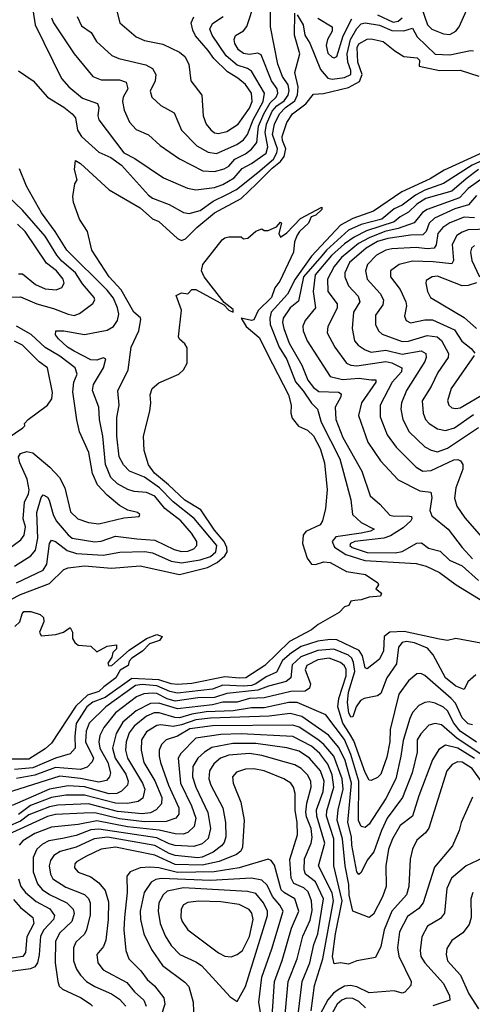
# Model space of a CAD drawing. Extents: x 1308313 to 1441400, y 959662 to 1036319.
# Tile 24 of 256: x 1336411 to 1338605, y 976484 to 981250. Entities that reach past the tile are written whole.
import ezdxf

# ---------------------------------------------------------------- set-up
doc = ezdxf.new("R2010")
doc.units = 0

msp = doc.modelspace()

# ---------------------------------------------------------------- linework, layer by layer
at = {"layer": '0CON10XD'}
for points in [[(1336475, 981298), (1336485.2, 981225), (1336614.2, 980965.8), (1336648.8, 980925), (1336715, 980870.5), (1336787.8, 980845), (1336793.9, 980825), (1336789.8, 980785), (1336794.1, 980765), (1336915, 980605.8), (1336968.5, 980578.5), (1337107.1, 980485), (1337224.8, 980434.8), (1337265, 980426.7), (1337355, 980437.5), (1337395, 980451.7), (1337450.2, 980485), (1337489.3, 980530.7), (1337535, 980554.8), (1337605.3, 980604.7), (1337614, 980635), (1337600.4, 980705), (1337607, 980745), (1337635, 980807.1), (1337657.1, 980832.9), (1337692.8, 980857.2), (1337711.4, 980885), (1337717.1, 980907.1), (1337711.4, 980935), (1337684.9, 980974.9), (1337662.7, 981035), (1337626.3, 981215), (1337626.8, 981345)], [(1336565, 981258.8), (1336575.3, 981235), (1336675.4, 981085), (1336765, 980975.4), (1336805, 980958.6), (1336895, 980959.2), (1336927.3, 980947.3), (1336934.2, 980915), (1336912.8, 980875), (1336908.8, 980855), (1336917.8, 980812.2), (1336942.9, 980755), (1336975, 980719.1), (1337035, 980692.7), (1337091.7, 980641.7), (1337186, 980576), (1337298.4, 980518.4), (1337355, 980515.2), (1337401.9, 980528.1), (1337425, 980542), (1337454.3, 980575.7), (1337505, 980600.7), (1337535, 980623), (1337559.7, 980655), (1337568.2, 980735), (1337593.4, 980795), (1337625, 980847), (1337654, 980875), (1337661.9, 980895), (1337658.7, 980915), (1337631, 980955), (1337580.4, 981080.4), (1337565, 981089), (1337525, 981082.2), (1337495, 981087), (1337472.1, 981105), (1337453.8, 981135), (1337450.9, 981155), (1337456.1, 981173.9), (1337495, 981195.5), (1337512, 981218), (1337550.1, 981335)], [(1336881.2, 981291.2), (1336896.9, 981235), (1336975, 981167.1), (1337015, 981149.7), (1337105, 981132.2), (1337185, 981093.6), (1337211.6, 981071.6), (1337231.2, 981035), (1337240.5, 980955), (1337293.1, 980885), (1337299.3, 980785), (1337315.3, 980745), (1337336.5, 980716.5), (1337355, 980702.8), (1337375, 980698.8), (1337415, 980708.4), (1337470, 980745), (1337525, 980822.1), (1337537.7, 980855), (1337534.5, 980895), (1337505, 980937.1), (1337467.7, 980967.7), (1337417.2, 980997.2), (1337351.8, 981061.8), (1337325, 981101.6), (1337262.3, 981172.3), (1337249.4, 981199.4), (1337242.4, 981235), (1337255, 981264.7)], [(1338360.6, 981305), (1338387.2, 981225), (1338408.9, 981205), (1338465, 981181.3), (1338495, 981178.9), (1338525, 981194.6), (1338540, 981215), (1338576.7, 981295)], [(1336405, 981003.3), (1336476.8, 980955), (1336545.9, 980875.9), (1336625, 980827), (1336664.8, 980795), (1336680.5, 980775), (1336691.5, 980715), (1336710.2, 980685), (1336795, 980609.1), (1336852.4, 980582.4), (1336905, 980546.7), (1337035, 980401.1), (1337055, 980386.1), (1337135.7, 980355.7), (1337205, 980316.2), (1337232.8, 980312.8), (1337285, 980326.6), (1337348.4, 980371.6), (1337415, 980404.9), (1337462.3, 980427.7), (1337565, 980511.1), (1337640.4, 980575), (1337657, 980605), (1337660.5, 980625), (1337635.5, 980694.5), (1337645.1, 980745), (1337669.8, 980795), (1337699, 980825), (1337745, 980858), (1337757.2, 980887.2), (1337759.7, 980925), (1337743.7, 980995), (1337769.2, 981085), (1337743.5, 981175), (1337745, 981281.2)], [(1336690, 981265), (1336711.1, 981221.1), (1336757.6, 981187.6), (1336783.6, 981145), (1336857.3, 981077.3), (1336892.1, 981062.1), (1337022, 981032), (1337053.8, 981013.8), (1337070.7, 980985), (1337067.5, 980955), (1337042.7, 980905), (1337050.9, 980875), (1337094.7, 980834.7), (1337159.8, 980799.8), (1337195.4, 980715), (1337270.1, 980640.1), (1337325, 980608.3), (1337365, 980602.5), (1337463.9, 980646.1), (1337495, 980668.1), (1337515, 980694.1), (1337543, 980765), (1337591.5, 980855), (1337597.3, 980895), (1337535, 981000.8), (1337515, 981013.9), (1337465, 981029.5), (1337411.9, 981075), (1337344.3, 981175), (1337332.1, 981205), (1337345, 981232), (1337397.3, 981265)], [(1337755, 981274.3), (1337784.2, 981225), (1337792.4, 981175), (1337817.1, 981137.1), (1337869.1, 981009.1), (1337905, 980967.8), (1337925, 980962.3), (1337985, 980970.3), (1338015.1, 980984.9), (1338015.8, 981004.2), (1338001.9, 981045), (1337997.4, 981085), (1338014.2, 981155), (1338045, 981208.1), (1338065, 981230.2), (1338085, 981234.3), (1338155, 981223), (1338215, 981197.8), (1338273.2, 981196.8), (1338315, 981209.4), (1338337.6, 981167.6), (1338425, 981083.9), (1338495, 981080.4), (1338595, 981101.8), (1338610.1, 981100.1)], [(1337855, 981257.5), (1337925.7, 981215), (1337925.6, 981195), (1337903.2, 981155), (1337896, 981125), (1337905, 981087.5), (1337925, 981069.5), (1337935, 981065.5), (1337947.5, 981072.5), (1337978, 981172), (1338020.4, 981255)], [(1338145, 981273.1), (1338221, 981239), (1338245, 981243.1), (1338265, 981258.9)], [(1336395, 978524.1), (1336524.5, 978585.5), (1336542.9, 978615), (1336554.8, 978715), (1336565, 978730.5), (1336585, 978724.7), (1336641.1, 978681.1), (1336686.6, 978666.6), (1336815, 978658.8), (1336896.6, 978673.4), (1337016.9, 978676.9), (1337055, 978669), (1337145, 978629.9), (1337195, 978621.8), (1337285.6, 978635), (1337335, 978651.8), (1337361.2, 978675), (1337365.5, 978705), (1337256.3, 978836.3), (1337155, 978916.9), (1337088.9, 978985), (1337015, 979035.8), (1336942.3, 979065), (1336913.6, 979095), (1336892.5, 979135), (1336882.3, 979235), (1336882.4, 979325), (1336893.7, 979385), (1336885.9, 979454.1), (1336936.5, 979555), (1336951.9, 979665), (1336988.3, 979745), (1336998.3, 979798.3), (1336996.4, 979806.4), (1336963.4, 979835), (1336902.3, 979942.3), (1336844.7, 980005), (1336760.5, 980135), (1336740, 980225), (1336700, 980285), (1336672, 980365), (1336668, 980395), (1336678.8, 980455), (1336690, 980475), (1336676.1, 980525), (1336681.7, 980568.3), (1336705, 980554.5), (1336845, 980426.4), (1336995, 980339), (1337055, 980286.4), (1337085, 980274), (1337175, 980191.5), (1337195, 980181.9), (1337215, 980189.4), (1337269.4, 980245), (1337354.8, 980315), (1337485, 980384.5), (1337558.6, 980455), (1337635, 980532.2), (1337675.4, 980564.6), (1337692.6, 980587.4), (1337701.4, 980625), (1337684.6, 980665), (1337682.6, 980685), (1337705, 980752.7), (1337733.5, 980795), (1337797.7, 980842.3), (1337835, 980890), (1337883.1, 980893.1), (1338005, 980921.4), (1338058.2, 980951.8), (1338069.9, 980985), (1338050.4, 981045), (1338046.8, 981115), (1338055, 981132.9), (1338095, 981155.5), (1338115, 981157.3), (1338172.5, 981145), (1338228.7, 981098.7), (1338272.4, 981072.4), (1338337.5, 981065), (1338348.5, 981055), (1338346.2, 981025), (1338445, 981004.1), (1338546.1, 981006.1), (1338636.2, 980976.2)], [(1338655, 980606.7), (1338468.7, 980521.3), (1338399.7, 980480.3), (1338263.2, 980416.8), (1338126.2, 980323.8), (1338025, 980288), (1337965, 980256), (1337824.5, 980105.5), (1337745.5, 979995), (1337708.8, 979921.2), (1337629.7, 979835), (1337623.2, 979805), (1337625.4, 979775), (1337668.3, 979665), (1337705.6, 979605.6), (1337747.4, 979497.4), (1337785, 979454), (1337824.7, 979394.7), (1337854.3, 979365), (1337871.5, 979301.5), (1337961.9, 979125), (1338015.8, 978925.8), (1338024.2, 978855), (1338065, 978816.1), (1338128.9, 978785), (1338111.4, 978775), (1338065.6, 978765), (1337942.3, 978747.7), (1337924.6, 978725), (1337936.7, 978696.7), (1337991.2, 978661.2), (1338083.4, 978633.3), (1338332.4, 978617.6), (1338380.6, 978605), (1338444.7, 978574.7), (1338526.9, 978515), (1338655, 978436.3)], [(1338675, 980578.6), (1338603.8, 980546.2), (1338465, 980456.7), (1338374.2, 980425.8), (1338328.6, 980401.4), (1338265, 980353.1), (1338225, 980334.4), (1338166.1, 980285), (1338065, 980258.3), (1338005, 980230.8), (1337898.2, 980135), (1337875, 980106.8)], [(1336385.5, 978604.5), (1336465.2, 978654.8), (1336487.8, 978682.2), (1336498.9, 978741.1), (1336493.5, 978865), (1336515, 978937.5), (1336525, 978950), (1336545, 978939.4), (1336554.2, 978924.2), (1336572.4, 978855), (1336586.9, 978825), (1336645, 978756.7), (1336665, 978741.3), (1336775, 978722.4), (1336805, 978725.9), (1336875, 978751), (1336978, 978738), (1337065, 978730.8), (1337159.6, 978685), (1337195, 978675.8), (1337225, 978677.6), (1337255, 978688.4), (1337270, 978705), (1337269, 978725), (1337243.9, 978765), (1337191.5, 978825), (1337114.9, 978884.9), (1337065, 978943.9), (1337025, 978962), (1336965, 978967), (1336935, 978976), (1336884.2, 979004.2), (1336852.2, 979035), (1336827.3, 979097.3), (1336813.7, 979233.7), (1336797.1, 979315), (1336794.7, 979375), (1336763.6, 979455), (1336768.5, 979485), (1336816.2, 979565), (1336828.7, 979608.7), (1336815, 979613.2), (1336785, 979601.9), (1336755, 979604.1), (1336675, 979645.8), (1336642.4, 979665), (1336599.6, 979705), (1336584.4, 979725), (1336586.1, 979743.9), (1336625, 979743.6), (1336725, 979726.1), (1336835, 979747.7), (1336865.4, 979765), (1336884.7, 979795), (1336891.6, 979825), (1336885.5, 979855), (1336865, 979902.5), (1336835, 979941.1), (1336640, 980135), (1336583.3, 980225), (1336516, 980315), (1336443.8, 980445), (1336409.1, 980529.1)], [(1338635, 980524.7), (1338575, 980479.5), (1338505, 980419.7), (1338379.6, 980385), (1338335, 980357.4), (1338295, 980317.9), (1338255, 980296.6), (1338225, 980272.1), (1338092, 980228), (1338031.8, 980198.2), (1337984.3, 980165), (1337921.5, 980108.5), (1337842.3, 980015), (1337833.7, 979935), (1337844.8, 979855), (1337794.1, 979795), (1337783.7, 979766.3), (1337784.1, 979745), (1337804.7, 979695), (1337915, 979523.2), (1337975, 979508.7), (1338055.5, 979515.5), (1338115, 979507.5), (1338136.9, 979506.9), (1338136.9, 979495), (1338067.6, 979395), (1338053.5, 979335), (1338098.9, 979205), (1338158.7, 979115), (1338245, 979022.4), (1338349.6, 978969.6), (1338402.7, 978962.7), (1338408.2, 978938.2), (1338398.6, 978875), (1338408.5, 978848.5), (1338487.7, 978785), (1338554.7, 978695), (1338605, 978640.5)], [(1338662.2, 980487.8), (1338585, 980433), (1338542.2, 980387.8), (1338385, 980332.3), (1338363.8, 980316.2), (1338322.5, 980267.5), (1338245, 980239.9), (1338180, 980225), (1338105, 980195.1), (1338053, 980167), (1337970.5, 980099.5), (1337934.2, 980055), (1337902.6, 979995), (1337904.9, 979934.9), (1337949.7, 979875), (1337948.7, 979855), (1337929.8, 979815), (1337904.2, 979765), (1337901.8, 979735), (1337938.2, 979665), (1337995, 979587.5), (1338015, 979577.7), (1338044.8, 979574.8), (1338185, 979596), (1338215, 979588.8), (1338262.5, 979565), (1338262, 979545), (1338215.7, 979495), (1338157.4, 979385), (1338157.4, 979327.4), (1338191.5, 979241.5), (1338235, 979180.7), (1338333.1, 979085), (1338365, 979065.3), (1338405, 979068), (1338515, 979119.2), (1338535, 979120.9), (1338547.1, 979115), (1338557.8, 979097.8), (1338558.1, 979075), (1338523.9, 978983.9), (1338518, 978935), (1338529.6, 978895), (1338568.4, 978838.4), (1338660.7, 978735)], [(1336302.8, 979907.2), (1336415, 979908.6), (1336494.3, 979874.3), (1336575, 979852.2), (1336645, 979824.4), (1336675, 979819.2), (1336701.3, 979828.7), (1336765, 979877.1), (1336774.5, 979895), (1336772.1, 979905), (1336715, 979970.9), (1336682, 980025), (1336615, 980082.2), (1336591.2, 980111.2), (1336535, 980201.7), (1336425, 980328.7), (1336355.2, 980395)], [(1338625, 980399.1), (1338586.5, 980353.5), (1338520.3, 980335), (1338420.5, 980289.5), (1338395.5, 980265), (1338381.4, 980225), (1338365, 980209), (1338305, 980206.9), (1338195, 980190.8), (1338145, 980175.9), (1338090.5, 980145), (1338010, 980075), (1337986.6, 980025), (1337987.3, 980005), (1338005, 979961.8), (1338051.3, 979911.3), (1338059.4, 979885), (1338029, 979835), (1338021.9, 979755), (1338034.2, 979695), (1338051.5, 979675), (1338085, 979652.4), (1338115, 979641.6), (1338185, 979651), (1338265, 979631.9), (1338357, 979647), (1338379.8, 979635), (1338381.4, 979615), (1338374.1, 979595), (1338285, 979455.5), (1338260.5, 979395), (1338257.9, 979365), (1338267.4, 979315), (1338298.4, 979255), (1338375, 979183.4), (1338405, 979165.9), (1338435, 979159.2), (1338485, 979177), (1338635, 979276.7)], [(1336325, 978421.9), (1336415, 978468), (1336555, 978521.5), (1336625, 978588.7), (1336645, 978597.3), (1336725, 978606.9), (1336855, 978596.1), (1336995, 978606), (1337185, 978564.2), (1337321.6, 978598.4), (1337367.6, 978622.4), (1337405.4, 978654.6), (1337415.9, 978674.1), (1337414.9, 978695), (1337402.3, 978725), (1337355, 978779.3), (1337288.1, 978878.1), (1337211, 978925), (1337131.7, 978998.3), (1337064.4, 979055), (1337035.7, 979095), (1337013.8, 979165), (1337010.9, 979235), (1337042.3, 979355), (1337047.1, 979395), (1337043.6, 979435), (1337053.1, 979465), (1337085, 979492.7), (1337182, 979535), (1337205, 979556.2), (1337222.7, 979587.3), (1337222.3, 979662.3), (1337212, 979682), (1337185, 979703.8), (1337180, 979715), (1337194.4, 979845), (1337168.6, 979915), (1337195, 979928.9), (1337225, 979922.5), (1337245, 979943.8), (1337265, 979943.8), (1337400.7, 979870.7), (1337425, 979844), (1337446.2, 979835), (1337445, 979847.5), (1337402, 979882), (1337305, 980005.8), (1337291.8, 980035), (1337298.1, 980065), (1337391.9, 980185), (1337405, 980194.3), (1337425, 980200), (1337485, 980200), (1337495, 980190), (1337517, 980193), (1337555, 980226.7), (1337585, 980237.5), (1337595, 980230), (1337615, 980230), (1337655, 980247.5), (1337675, 980270), (1337680, 980265), (1337666.7, 980215), (1337675, 980197.5), (1337705, 980218), (1337771.8, 980288.2), (1337875, 980342.5), (1337875, 980331.2), (1337845.4, 980304.6), (1337824, 980296), (1337810.8, 980265), (1337766.2, 980225), (1337755, 980206.7), (1337742.5, 980175), (1337737.5, 980125), (1337671.2, 979985), (1337647, 979953), (1337631.8, 979905), (1337567.4, 979842.6), (1337545, 979798), (1337535, 979794), (1337484.2, 979805.8), (1337509.2, 979765), (1337571.5, 979711.5), (1337636.6, 979585), (1337713.6, 979435), (1337727.3, 979385), (1337725.5, 979345), (1337731.9, 979321.9), (1337762.7, 979282.7), (1337805, 979263.8), (1337835, 979235.8), (1337866.6, 979175), (1337887.3, 979105), (1337901.2, 978975), (1337893, 978885), (1337878.4, 978825), (1337866.5, 978805), (1337797.5, 978772.5), (1337784.7, 978755.3), (1337782, 978715), (1337803.8, 978643.8), (1337825, 978614.2), (1337845, 978614), (1337885, 978625.9), (1337915, 978622.1), (1337995, 978578.9), (1338087.5, 978565), (1338146.7, 978525), (1338150, 978515), (1338136.7, 978495), (1338164, 978475), (1338159.5, 978460.5), (1338105, 978455.8), (1338065, 978441.4), (1338035, 978438.6), (1338015, 978436), (1338005.7, 978414.3), (1337985, 978408), (1337958.7, 978381.3), (1337857.3, 978322.7), (1337825, 978296.9), (1337719.2, 978240.8), (1337598.8, 978125), (1337506.2, 978065), (1337475, 978062.3), (1337405, 978069.4), (1337245, 978037.5), (1337175, 978031.9), (1337145, 978035.1), (1337085, 978055.7), (1336955, 978062), (1336825, 977969.5), (1336765, 977946.1), (1336735.5, 977925), (1336685, 977842.9), (1336678.2, 977781.9), (1336679.1, 977725), (1336655, 977696.3), (1336585, 977676.2), (1336475, 977629.2), (1336385, 977621.6)], [(1338615, 980290.8), (1338565, 980294.8), (1338495, 980266.6), (1338461, 980245), (1338437.6, 980215), (1338429.9, 980160.1), (1338418.8, 980145), (1338385, 980141), (1338332.6, 980147.4), (1338215, 980140.8), (1338185, 980134), (1338140.1, 980109.9), (1338097.3, 980065), (1338086.6, 980035), (1338094.2, 979995), (1338157.5, 979925), (1338174.7, 979895), (1338170.7, 979869.3), (1338135, 979820), (1338135.3, 979775), (1338150, 979745), (1338168.3, 979728.3), (1338265, 979692.1), (1338295.1, 979694.9), (1338385, 979720.9), (1338434.8, 979714.8), (1338455, 979697.9), (1338489.7, 979635), (1338487.6, 979615), (1338437.5, 979542.5), (1338405.2, 979475), (1338362.1, 979405), (1338365.8, 979345), (1338378.2, 979315), (1338395, 979296), (1338435, 979270), (1338475, 979261.4), (1338518, 979275), (1338610.6, 979339.4)], [(1336405, 980020.3), (1336425, 980019.6), (1336487.8, 979967.8), (1336535, 979948.2), (1336587.2, 979942.8), (1336615.3, 979954.7), (1336626.2, 979975), (1336622.3, 979995), (1336589, 980035), (1336541.5, 980071.5), (1336437.3, 980225), (1336400.6, 980260.6)], [(1338684.5, 980235.5), (1338585, 980232.5), (1338555, 980222.3), (1338529.7, 980205), (1338507.3, 980162.7), (1338512.9, 980085), (1338505, 980068.1), (1338415, 980078.4), (1338315, 980080.7), (1338250, 980065), (1338207.3, 980035), (1338207.9, 980005), (1338254.1, 979945), (1338281.9, 979885), (1338285.3, 979865), (1338276.1, 979815), (1338284.3, 979794.3), (1338305, 979782.4), (1338375, 979797.6), (1338412.2, 979797.8), (1338518.9, 979748.9), (1338553.4, 979693.4), (1338599.1, 979659.1), (1338616.5, 979636.5)], [(1338615, 980156.8), (1338600.4, 980145), (1338595.8, 980125), (1338602.4, 980085), (1338638.6, 980005)], [(1337875, 980106.8), (1337786.4, 980005), (1337762.3, 979887.7), (1337721.2, 979855), (1337688.4, 979805), (1337684.8, 979785), (1337690.7, 979755), (1337716.6, 979685), (1337778.1, 979578.1), (1337807, 979505), (1337835, 979469.2), (1337860.9, 979450.9), (1337956.6, 979446.6), (1337969.4, 979439.4), (1337967.9, 979425), (1337939.8, 979375), (1337943.6, 979315), (1337977.7, 979227.7), (1338068.8, 979065), (1338109.4, 978945), (1338156, 978906), (1338205, 978851.5), (1338226.5, 978846.5), (1338290.7, 978849.3), (1338309.3, 978845), (1338312.1, 978835), (1338306.2, 978823.8), (1338269.4, 978790.6), (1338208, 978752), (1338175, 978741.2), (1338035, 978724.1), (1338014.6, 978715), (1338011.1, 978705), (1338022, 978695), (1338095, 978670.5), (1338230.3, 978669.7), (1338265, 978676.5), (1338335, 978716.6), (1338357.5, 978717.5), (1338392.8, 978692.8), (1338448.1, 978678.1), (1338494.7, 978634.7), (1338555, 978607.2), (1338635, 978535.2)], [(1338624.2, 979975.8), (1338585, 979963.7), (1338555, 979962.5), (1338435, 980008.5), (1338410, 980005), (1338381.6, 979988.4), (1338378.8, 979975), (1338387.5, 979935), (1338401.5, 979905), (1338565, 979808.9), (1338625, 979754.7)], [(1336355, 978687.4), (1336416.7, 978733.3), (1336432.9, 978755), (1336438.5, 978795), (1336428.4, 978835), (1336434.5, 978915), (1336453.8, 978955), (1336457.1, 978975), (1336446.6, 979026.6), (1336411.3, 979105), (1336405.4, 979134.6), (1336415, 979151.1), (1336445, 979160.9), (1336475, 979153.6), (1336557.1, 979085), (1336603.7, 979033.7), (1336629.1, 978985), (1336657.6, 978867.6), (1336692.2, 978835), (1336745, 978815.9), (1336795, 978809.4), (1336915, 978839.1), (1336990, 978845), (1336993.3, 978855), (1336982.5, 978865), (1336935, 978875.5), (1336895, 978898.5), (1336835, 978948.4), (1336788.7, 978998.7), (1336763.1, 979053.1), (1336745.3, 979155), (1336700.8, 979255), (1336687.1, 979312.9), (1336668.6, 979448.6), (1336672.6, 979495), (1336688.8, 979535), (1336680.4, 979565), (1336605, 979621.1), (1336533.9, 979663.9), (1336465.8, 979725.8), (1336396.1, 979766.1)], [(1336324.9, 979205.1), (1336426.2, 979275), (1336436.2, 979285), (1336434.2, 979295), (1336451.9, 979315), (1336545, 979384.3), (1336566.2, 979415), (1336569.1, 979445), (1336546.2, 979565), (1336504.8, 979594.8), (1336425, 979674.8), (1336385, 979693.4)], [(1338614.1, 979625), (1338501.8, 979465), (1338484.6, 979405), (1338490, 979385), (1338505, 979372.1), (1338525, 979368), (1338545, 979371.9), (1338667.3, 979442.7)], [(1336386.6, 978313.4), (1336410.8, 978335), (1336422.5, 978375), (1336431.2, 978385), (1336465, 978386), (1336510.7, 978370.7), (1336527, 978357), (1336527.5, 978335), (1336507.5, 978285), (1336515, 978267.5), (1336586.1, 978273.9), (1336623.6, 978286.4), (1336655, 978307.5), (1336667.5, 978285), (1336667.5, 978255), (1336677.5, 978235), (1336695, 978222.5), (1336755, 978217.5), (1336785, 978190), (1336835, 978217.5), (1336880, 978225), (1336880, 978205), (1336863, 978187), (1336857.5, 978165), (1336837.5, 978135), (1336842.5, 978122.5), (1336856.7, 978125), (1336941.5, 978198.5), (1337026.2, 978255), (1337075, 978274.3), (1337102, 978265), (1337088, 978245), (1337040, 978230), (1337006.7, 978193.3), (1336955, 978160), (1336942.2, 978145), (1336936.7, 978125), (1336898.5, 978101.5), (1336876.4, 978065), (1336819.2, 978020.8), (1336795, 977998.3), (1336738.7, 977981.3), (1336682.2, 977927.8), (1336565, 977748.9), (1336535, 977721.6), (1336455, 977671.5), (1336375, 977671.6)], [(1338715, 978220), (1338525, 978255.6), (1338485, 978245.6), (1338445, 978251.5), (1338275, 978288.1), (1338205, 978286), (1338177.5, 978265), (1338173.9, 978195), (1338155, 978155.5), (1338095, 978107.9), (1338085, 978112.9), (1338071.6, 978171.6), (1338056.9, 978196.9), (1337947.8, 978247.8), (1337915, 978250.4), (1337855, 978242.9), (1337775, 978217), (1337728.7, 978185), (1337685, 978149.1), (1337655, 978091.7), (1337605, 978069.8), (1337555.5, 978035), (1337535, 978027.6), (1337495, 978024), (1337395, 978029.5), (1337345, 978009), (1337175, 977991), (1337137.7, 977997.7), (1337075, 978026.5), (1337005, 978031.9), (1336972.8, 978027.2), (1336827.8, 977925), (1336747.3, 977845), (1336733.5, 977806.5), (1336729.3, 977755), (1336768.9, 977675), (1336762.7, 977657.3), (1336738.2, 977631.8), (1336705, 977621.6), (1336585, 977630.5), (1336485, 977593.1), (1336395, 977576.8)], [(1338620.9, 978079.1), (1338582.2, 978045), (1338565, 978008.8), (1338525, 978023.8), (1338475, 978063.9), (1338415, 978175.3), (1338387.8, 978207.8), (1338325, 978233.4), (1338285, 978239.7), (1338264.6, 978235), (1338246.2, 978213.8), (1338237, 978133), (1338189.8, 978065), (1338160.6, 977989.4), (1338145, 977977.2), (1338080, 977965), (1338062.5, 977955), (1338041.6, 977925), (1338025, 977875.6), (1338015, 977874.6), (1338006.7, 977895), (1338000.3, 977945), (1338004, 977995), (1338034.7, 978095), (1338029.4, 978139.4), (1338020.1, 978160.1), (1338005, 978173.7), (1337934, 978204), (1337855, 978196.8), (1337773.2, 978166.8), (1337731.8, 978128.2), (1337725.6, 978065), (1337702.8, 978047.2), (1337616.2, 978025), (1337565.2, 978004.8), (1337415, 977989.6), (1337355, 977970), (1337275, 977968.5), (1337165, 977952.4), (1337125, 977963.2), (1337075, 977988.6), (1337055, 977991.2), (1337012.7, 977987.3), (1336977.5, 977972.5), (1336874.8, 977895), (1336818.4, 977825), (1336799.4, 977785), (1336794.8, 977755.2), (1336800, 977725), (1336837.7, 977655), (1336851, 977605), (1336846.6, 977585), (1336831.8, 977568.2), (1336795, 977560.4), (1336705, 977578), (1336605, 977587.9), (1336345, 977506.5)], [(1338605, 977836.9), (1338585, 977841.9), (1338555, 977871.8), (1338522.2, 977942.2), (1338502.1, 977965), (1338375, 978075.4), (1338355, 978085.6), (1338335, 978083.3), (1338295, 978050), (1338248.1, 977985), (1338206.8, 977815), (1338204.4, 977755), (1338189.5, 977680.5), (1338161.3, 977598.7), (1338145, 977582.9), (1338115, 977567.8), (1338105, 977569.4), (1338085, 977606.9), (1338029.6, 977759.6), (1338008.8, 977795), (1337976.3, 977845), (1337952.9, 977925), (1337957.6, 977965), (1337993.2, 978075), (1337993.3, 978105), (1337985, 978122.9), (1337965, 978139.3), (1337910.3, 978160.3), (1337855, 978151.2), (1337802.4, 978125), (1337795, 978103.8), (1337819.5, 978035), (1337815, 978014.4), (1337795, 977999.8), (1337725, 977997.9), (1337595, 977968.6), (1337525, 977964.6), (1337465, 977946.1), (1337395, 977946.7), (1337345.7, 977934.3), (1337176.1, 977913.9), (1337085, 977941.6), (1337045, 977940.4), (1336974.9, 977905.1), (1336910.6, 977849.4), (1336878.7, 977795), (1336860.9, 977725), (1336873.5, 977675), (1336925, 977598), (1336936.8, 977565), (1336932.6, 977545), (1336905, 977516.8), (1336881.4, 977505), (1336845, 977503.6), (1336725, 977537.2), (1336645, 977542.5), (1336555, 977526), (1336374.1, 977445.9)], [(1338625, 977753.6), (1338546.3, 977806.3), (1338514.7, 977845), (1338484.9, 977904.9), (1338465, 977922.7), (1338425, 977941.6), (1338395, 977947.7), (1338375, 977945.3), (1338345, 977930.6), (1338315, 977897.5), (1338301.8, 977868.2), (1338269, 977761), (1338258.7, 977685), (1338233.5, 977575), (1338185, 977480.9), (1338103.9, 977356.1), (1338085, 977339.7), (1338065, 977345.4), (1338053.3, 977373.3), (1338054.4, 977565), (1338015.7, 977694.3), (1337985, 977766.2), (1337895, 977886), (1337755.3, 977945.3), (1337715, 977944.6), (1337595, 977919.9), (1337535, 977919), (1337445, 977904.6), (1337315, 977899.3), (1337245, 977888.4), (1337185, 977871.1), (1337162.4, 977872.4), (1337086.9, 977895), (1337063.3, 977895), (1337025, 977878.3), (1336965, 977830), (1336941.5, 977798.5), (1336926.4, 977755), (1336923.2, 977715), (1336933.4, 977675), (1337005.9, 977555), (1337017.2, 977525), (1337007.1, 977482.9), (1336984.4, 977465.6), (1336933.4, 977456.6), (1336875, 977458.4), (1336725, 977496.4), (1336635, 977496.4), (1336565, 977484.7), (1336462.7, 977447.3), (1336405, 977402.8)], [(1338645.2, 977695.2), (1338530.7, 977770.7), (1338455, 977837.1), (1338425, 977844.2), (1338394.1, 977835.9), (1338355, 977794.1), (1338337.3, 977765), (1338336.5, 977705), (1338312.3, 977605), (1338265.9, 977485), (1338192.3, 977385), (1338163.6, 977326.4), (1338143.2, 977266.8), (1338127, 977223), (1338095, 977181.4), (1338065, 977121.9), (1338055, 977112), (1338045.3, 977125.3), (1338020.5, 977255), (1338019, 977295), (1338001.7, 977365), (1338019.6, 977555), (1337987.9, 977665), (1337957.3, 977727.3), (1337907, 977787), (1337777.8, 977877.8), (1337722.2, 977892.2), (1337620.5, 977879.5), (1337335, 977869), (1337265, 977862), (1337195, 977837.9), (1337155, 977828.9), (1337095, 977836.4), (1337075, 977833.5), (1337025, 977802.6), (1337001, 977765), (1336998.8, 977715), (1337012.7, 977655), (1337065.3, 977565.3), (1337100.2, 977485), (1337098.1, 977455), (1337071.8, 977425), (1337045, 977410.4), (1337003.7, 977406.3), (1336885, 977417.5), (1336745, 977454.9), (1336595, 977448.1), (1336555, 977439.8), (1336455, 977401.4), (1336415, 977371), (1336355, 977344.9)], [(1338615, 977674.1), (1338535, 977723.6), (1338475, 977739.3), (1338442.9, 977717.1), (1338412.1, 977667.9), (1338345.8, 977494.2), (1338315.3, 977395), (1338255, 977349.6), (1338217, 977285), (1338198.9, 977235), (1338185.7, 977155), (1338187.3, 977055), (1338169.7, 977005), (1338125, 976920), (1338105, 976904.4), (1338025.6, 976935.6), (1338007.9, 977012.1), (1338005.7, 977065), (1337987.5, 977155), (1337975.9, 977285), (1337949.9, 977375), (1337954.6, 977425), (1337977.8, 977525), (1337974.4, 977575), (1337932.8, 977685), (1337885, 977742.5), (1337856.2, 977766.2), (1337765, 977826.6), (1337735, 977836.2), (1337345, 977832.8), (1337235, 977818), (1337175, 977781.5), (1337120, 977765), (1337098, 977742), (1337087.5, 977715), (1337086.1, 977685), (1337093.1, 977655), (1337132.6, 977545), (1337182.5, 977435), (1337181.4, 977405), (1337166.9, 977385), (1337121.1, 977368.9), (1337015, 977367.1), (1336895, 977381.5), (1336775, 977410.7), (1336720.9, 977409.1), (1336585, 977402.8), (1336545, 977394.2), (1336355, 977306.3)], [(1338045, 976694.5), (1338005, 976679.1), (1337965, 976684.5), (1337935, 976680.8), (1337927.1, 976715), (1337941.7, 976825), (1337973.5, 976985), (1337933.4, 977155), (1337933.6, 977285), (1337898.2, 977395), (1337899.1, 977420.9), (1337933.1, 977535), (1337925.3, 977595), (1337905, 977646.5), (1337865, 977697.8), (1337825, 977733.1), (1337735, 977780.6), (1337485, 977793.8), (1337385, 977790.4), (1337265, 977773.4), (1337191.8, 977698.2), (1337178.4, 977675), (1337190.3, 977555), (1337243.1, 977445), (1337264.4, 977385), (1337256.9, 977345), (1337225, 977315.7), (1337202.5, 977307.5), (1337165, 977308.8), (1337087.6, 977327.6), (1336933.5, 977343.5), (1336785, 977371.9), (1336695, 977354.6), (1336565, 977342.3), (1336485, 977311.2), (1336425.9, 977275), (1336408.9, 977255)], [(1337822.9, 976452.9), (1337839.7, 976575), (1337880.1, 976705), (1337931.7, 976985), (1337925, 977023.6), (1337859.8, 977155), (1337890.1, 977265), (1337851.3, 977395), (1337849.6, 977425), (1337882, 977515), (1337886.3, 977565), (1337868, 977615), (1337815, 977675.2), (1337765, 977709.2), (1337705.6, 977725.6), (1337555, 977747), (1337443.1, 977746.9), (1337342.6, 977727.4), (1337306.9, 977705), (1337274.9, 977675.1), (1337250.7, 977635), (1337248.5, 977585), (1337263.8, 977535), (1337322.7, 977412.7), (1337335.2, 977335), (1337325, 977287.7), (1337295, 977261), (1337255, 977248.8), (1337163.6, 977253.6), (1337135, 977260.8), (1337075, 977290.4), (1336795, 977332.5), (1336755, 977328.5), (1336685, 977302.1), (1336617.6, 977287.6), (1336551.5, 977275), (1336521, 977259), (1336494.4, 977235.6), (1336475.6, 977195), (1336475.6, 977125), (1336497.7, 977067.7), (1336520.1, 977040.1), (1336555.8, 977015.8), (1336638.9, 976975), (1336670.8, 976945), (1336674.3, 976924.2), (1336663.9, 976885), (1336605, 976830), (1336585, 976790.8), (1336582.2, 976685), (1336595.4, 976595), (1336602.9, 976572.9), (1336618.3, 976558.3), (1336708.5, 976515), (1336754.4, 976485), (1336763.1, 976475)], [(1337761, 976435), (1337779.2, 976595), (1337817.5, 976685), (1337836.6, 976773.4), (1337855.9, 976825), (1337884, 976995), (1337845, 977076.7), (1337796.7, 977115), (1337789.8, 977135), (1337791.9, 977188.1), (1337823.3, 977265), (1337828.3, 977291.7), (1337823.8, 977335), (1337801.4, 977391.4), (1337798.2, 977415), (1337802.4, 977457.6), (1337823, 977535), (1337821.2, 977565), (1337805.7, 977595), (1337775.1, 977625.1), (1337745, 977642.8), (1337704.2, 977654.2), (1337585, 977688.2), (1337525, 977697.8), (1337425, 977690.6), (1337384.7, 977675), (1337351.1, 977648.9), (1337330.7, 977615), (1337328.1, 977575), (1337338, 977545), (1337395.7, 977435), (1337408.7, 977365), (1337410, 977295), (1337402.2, 977267.8), (1337388.2, 977251.8), (1337348.6, 977221.4), (1337295, 977195.9), (1337275, 977192.7), (1337165, 977204.2), (1337135, 977213.6), (1337065, 977252.9), (1336836.4, 977293.6), (1336772.3, 977285), (1336685, 977245.1), (1336606.2, 977223.8), (1336576, 977204), (1336559.5, 977180.5), (1336553.5, 977155), (1336560.2, 977115), (1336572.2, 977092.2), (1336635, 977051.6), (1336725.7, 977015.7), (1336745, 976996.2), (1336753.1, 976975), (1336752.7, 976917.3), (1336735.2, 976844.8), (1336725, 976823.8), (1336683.2, 976785), (1336672, 976758), (1336672.2, 976695), (1336686.2, 976655), (1336704.8, 976624.8), (1336735, 976594.7), (1336775, 976570.4), (1336856.2, 976535), (1336895, 976508.6), (1336925.7, 976475)], [(1337697, 976435), (1337712.8, 976595), (1337755.9, 976705), (1337782.5, 976815), (1337819, 976891), (1337828.6, 976938.6), (1337825.1, 976985.1), (1337808.7, 977028.7), (1337788.4, 977048.4), (1337739.6, 977069.6), (1337726.8, 977095), (1337719.8, 977185), (1337757.2, 977305), (1337755.6, 977364.4), (1337746.4, 977423.6), (1337745.2, 977505.2), (1337738.1, 977535), (1337724.8, 977554.8), (1337691.1, 977575), (1337595, 977614.8), (1337545, 977623.8), (1337505, 977621.8), (1337462.4, 977607.6), (1337442.7, 977585), (1337446.2, 977555), (1337482.3, 977462.3), (1337499.3, 977375), (1337490.5, 977245), (1337482, 977225), (1337460.9, 977209.1), (1337377.9, 977175), (1337295, 977157.3), (1337165, 977160.5), (1337065, 977205.7), (1336875, 977245.5), (1336805.6, 977235), (1336735, 977200.7), (1336686.2, 977173.8), (1336677.3, 977165), (1336676.2, 977145), (1336694.4, 977124.4), (1336755, 977100.9), (1336795, 977072), (1336824.8, 977034.8), (1336840.9, 976980.9), (1336840.2, 976895), (1336828.6, 976795), (1336817.3, 976765), (1336785.4, 976725), (1336789.6, 976685), (1336815, 976652), (1336929.4, 976589.4), (1336966.9, 976545), (1337012.5, 976505), (1337023.1, 976475)], [(1338695, 977499.6), (1338603.6, 977625), (1338555, 977657), (1338531.9, 977658.1), (1338506.4, 977645), (1338481.8, 977615), (1338393.1, 977336.9), (1338377.9, 977315), (1338335, 977278.9), (1338314.6, 977235), (1338303, 977187), (1338296.8, 977055), (1338284.8, 977015), (1338215.2, 976935), (1338177, 976845), (1338161, 976765), (1338135, 976710.6), (1338045, 976694.5)], [(1338605, 977486.7), (1338550, 977365), (1338540, 977325), (1338509.1, 977250.9), (1338421.2, 977148.8), (1338366.9, 976975), (1338345, 976948.6), (1338289.9, 976910.1), (1338251.9, 976835), (1338242.4, 976757.6), (1338247.7, 976717.7), (1338308.5, 976595), (1338306.7, 976575), (1338277.1, 976542.9), (1338265, 976538.9), (1338225, 976550), (1338105, 976540), (1338045, 976568.5), (1338014.2, 976575.8), (1337985, 976572.6), (1337954.9, 976555.1), (1337931.4, 976538.6), (1337904, 976506), (1337865, 976434.2)], [(1337629.2, 976355), (1337646.2, 976595), (1337683.6, 976696.4), (1337727.4, 976852.6), (1337764, 976935), (1337743.7, 976995), (1337693.5, 977023.5), (1337678.8, 977038.8), (1337645, 977157.1), (1337630.4, 977180.4), (1337615, 977186.7), (1337475, 977145.5), (1337353.6, 977126.4), (1337175, 977122.3), (1337085, 977144.6), (1337042.3, 977147.7), (1336994.5, 977145.5), (1336945.6, 977125), (1336930, 977105), (1336931, 977025), (1336918.1, 976905), (1336916.1, 976845), (1336924.7, 976744.7), (1336939.2, 976705), (1336997.2, 976647.2), (1337028.4, 976605), (1337064.4, 976574.4), (1337108.7, 976515), (1337113.5, 976485), (1337095.3, 976425)], [(1338656.4, 977193.6), (1338574.8, 977155.2), (1338502.9, 977095), (1338480.7, 977045), (1338470.3, 976925), (1338449.6, 976900.4), (1338387.4, 976862.6), (1338359.5, 976810.5), (1338351.2, 976745), (1338355.3, 976715), (1338374.7, 976685), (1338465.3, 976585), (1338494.6, 976525), (1338495.3, 976504.7), (1338413.3, 976476.7)], [(1336405, 977091.2), (1336416, 977055), (1336438.4, 977025), (1336491.3, 976981.3), (1336557.1, 976947.1), (1336579.3, 976915), (1336573.9, 976895), (1336527.4, 976845), (1336511, 976815), (1336505.8, 976724.2), (1336497.6, 976685), (1336484.1, 976665.9), (1336463.4, 976656.6), (1336295.9, 976634.1)], [(1337580.1, 976435), (1337570, 976495), (1337583.8, 976615), (1337633.3, 976753.3), (1337687.1, 976935), (1337672.3, 976965), (1337636.6, 977006.6), (1337610.8, 977060.8), (1337585, 977085.2), (1337535, 977095.2), (1337335, 977084), (1337097.1, 977092.9), (1337071.3, 977088.7), (1337047.6, 977075), (1337014.8, 977025), (1336994.8, 976935), (1336996, 976895), (1337013.2, 976825), (1337049.6, 976749.6), (1337102.8, 976672.8), (1337211.4, 976591.4), (1337230.1, 976570.1), (1337251.5, 976495), (1337255.6, 976404.4)], [(1337465, 976497.5), (1337505, 976570), (1337611.5, 976915), (1337612, 976935), (1337593, 976975), (1337555, 977020.2), (1337515, 977030.3), (1337205, 977047.5), (1337125, 977031.7), (1337105.5, 977014.5), (1337085.2, 976975), (1337081.4, 976935), (1337091.8, 976875), (1337115.2, 976815.2), (1337145, 976769.2), (1337186.5, 976725), (1337265, 976690.6), (1337292, 976672), (1337430.7, 976520.7), (1337465, 976497.5)], [(1338606.2, 977025), (1338596.9, 976995), (1338598.2, 976905), (1338589.5, 976870.5), (1338559.2, 976830.8), (1338505, 976793.3), (1338480.8, 976755), (1338477.5, 976725), (1338483.9, 976695), (1338547.1, 976625), (1338586.9, 976535), (1338635, 976463.1)], [(1336380.9, 976990.9), (1336415, 976952.3), (1336474.7, 976905), (1336479.8, 976875), (1336445, 976810.4), (1336439.1, 976735), (1336425.3, 976715), (1336249.3, 976690.7)], [(1337435, 976714), (1337465, 976725.3), (1337490.9, 976745), (1337525, 976813.1), (1337541.7, 976895), (1337535.2, 976925), (1337523.2, 976943.2), (1337475, 976967.9), (1337385, 976980.3), (1337276.8, 976983.2), (1337225, 976977.1), (1337205, 976966.2), (1337194, 976945), (1337191.9, 976905), (1337198.2, 976885), (1337225.2, 976845.2), (1337375, 976732.8), (1337405, 976718.1), (1337435, 976714)], [(1338086.8, 976466.8), (1338055, 976497.4), (1338025, 976512.4), (1337995, 976513.8), (1337972.2, 976505), (1337949.1, 976485), (1337897.9, 976392.1)]]:
    msp.add_lwpolyline(points, dxfattribs=at)

doc.saveas('drawing.dxf')
